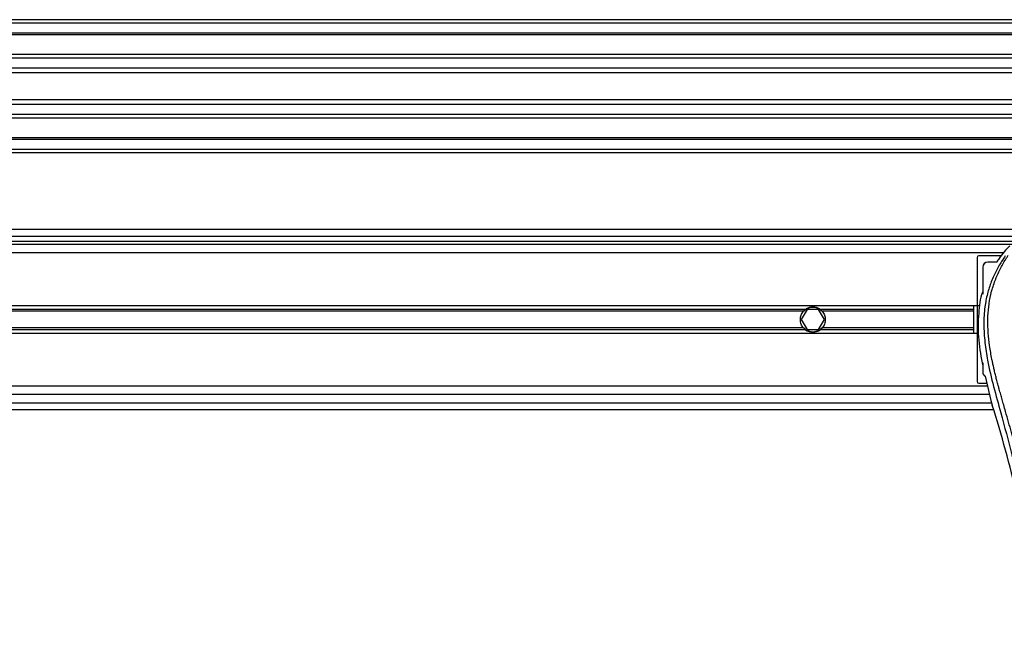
# Model space of a CAD drawing. Header units: millimetres. Extents: x 0 to 420, y 0 to 297.
# Tile 64 of 133: x 150 to 162, y 233 to 241. Entities that reach past the tile are written whole.
import ezdxf

# ---------------------------------------------------------------- set-up
doc = ezdxf.new("R2010")
doc.units = ezdxf.units.MM

msp = doc.modelspace()

# ---------------------------------------------------------------- linework, layer by layer
at = {"color": 7, "linetype": 'Continuous', "lineweight": 25}
for p, q in [((220.69328, 240.64287), (59.30672, 240.64287)), ((220.69328, 240.60253), (59.30672, 240.60253)), ((220.69328, 240.48149), (59.30672, 240.48149)), ((220.69328, 240.46091), (59.30672, 240.46091)), ((205.18002, 240.22326), (140.38327, 240.22326)), ((205.13357, 240.17645), (140.42972, 240.17645)), ((205.06357, 240.05587), (140.49972, 240.05587)), ((205.04778, 240.00136), (140.51551, 240.00136)), ((205.03878, 239.67052), (140.52451, 239.67052)), ((205.03878, 239.61601), (140.52451, 239.61601)), ((205.03878, 239.49543), (140.52451, 239.49543)), ((205.03878, 239.44862), (140.52451, 239.44862)), ((205.03878, 239.21097), (140.52451, 239.21097)), ((205.03878, 239.1904), (140.52451, 239.1904)), ((205.03878, 239.06936), (140.52451, 239.06936)), ((205.03878, 239.02901), (140.52451, 239.02901)), ((205.03878, 238.10104), (140.52451, 238.10104)), ((140.52451, 238.02034), (205.03878, 238.02034)), ((140.52451, 237.95982), (205.03878, 237.95982)), ((205.03878, 237.91948), (143.46981, 237.91948)), ((161.68904, 237.81861), (143.64452, 237.81861)), ((161.37062, 237.76318), (161.37062, 236.26017)), ((161.66085, 237.78336), (161.3908, 237.78336)), ((161.49938, 237.70645), (161.50026, 237.70557)), ((161.60905, 237.70645), (161.49938, 237.70645)), ((161.61541, 237.70557), (161.50026, 237.70557)), ((161.43974, 237.64505), (161.43886, 237.64593)), ((161.43886, 237.64593), (161.43886, 237.34848)), ((161.43974, 237.64505), (161.43974, 237.32061)), ((161.4068, 237.17912), (143.67154, 237.17912)), ((159.2944, 237.13538), (143.67154, 237.13538)), ((159.26845, 237.11222), (143.67154, 237.11222)), ((159.31163, 237.13272), (159.24175, 237.01168)), ((159.4514, 237.13272), (159.31163, 237.13272)), ((159.52128, 237.01168), (159.4514, 237.13272)), ((161.33028, 237.13538), (159.46863, 237.13538)), ((161.33028, 237.11222), (159.49458, 237.11222)), ((161.33028, 236.84424), (161.33028, 237.17912)), ((159.24175, 237.01168), (159.31163, 236.89064)), ((159.4514, 236.89064), (159.52128, 237.01168)), ((159.26845, 236.91114), (143.67154, 236.91114)), ((159.2944, 236.88797), (143.67154, 236.88797)), ((159.31163, 236.89064), (159.4514, 236.89064)), ((161.33028, 236.88797), (159.46863, 236.88797)), ((161.33028, 236.91114), (159.49458, 236.91114)), ((161.38774, 236.84424), (143.67154, 236.84424)), ((161.43886, 236.45024), (161.43886, 236.37743)), ((161.43974, 236.4868), (161.43974, 236.37831)), ((161.43886, 236.37743), (161.43974, 236.37831)), ((161.46714, 236.32699), (161.53935, 236.03167)), ((161.49384, 236.20474), (146.41512, 236.20474)), ((161.3908, 236.24), (161.48506, 236.24)), ((161.52169, 236.10388), (146.41512, 236.10388)), ((161.53935, 236.03167), (161.55543, 235.97548)), ((146.41512, 236.00301), (161.54755, 236.00301)), ((146.41512, 235.92232), (161.57106, 235.92232))]:
    msp.add_line(p, q, dxfattribs=at)
for radius, start, end in [(0.1513, 54.84472, 125.15528), (0.14727, 57.139529, 122.860471), (0.1513, 234.844719, 305.155281), (0.14727, 237.139528, 302.860472)]:
    msp.add_arc((159.38152, 237.01168), radius, start, end, dxfattribs=at)
for centre, major_axis, end_param in [((161.3908, 237.76318), (-0.01427, 0.01427), 7.06854539), ((161.49938, 237.64592), (-0.0428, 0.0428), 7.06854539), ((161.50026, 237.64504), (-0.0428, 0.0428), 7.06854539), ((161.49938, 236.37743), (-0.0428, -0.0428), 6.49833923), ((161.50026, 236.37831), (-0.0428, -0.0428), 6.62265679), ((161.3908, 236.26017), (-0.01427, -0.01427), 7.06854539)]:
    msp.add_ellipse(centre, major_axis=major_axis, ratio=0.99992385, start_param=5.49782522, end_param=end_param, dxfattribs=at)
for points, knots in [([(161.76737, 237.90641), (161.72055, 237.85692), (161.66167, 237.79468), (161.61799, 237.72145), (161.60905, 237.70645)], [0, 0, 0, 0, 0.795119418, 1, 1, 1, 1]), ([(161.71234, 237.78159), (161.70029, 237.76402), (161.66378, 237.71081), (161.60362, 237.60912), (161.54091, 237.47257), (161.49277, 237.32348), (161.45958, 237.14945), (161.44823, 236.95144), (161.46262, 236.73427), (161.50202, 236.48267), (161.56898, 236.19905), (161.67538, 235.82029), (161.79425, 235.37636), (161.90878, 234.86362), (161.99501, 234.34573), (162.05003, 233.82373), (162.0563, 233.4744), (162.05944, 233.29979)], [0, 0, 0, 0, 0.01713148, 0.05187885, 0.08678877, 0.12161717, 0.15673053, 0.20338813, 0.25034812, 0.29727092, 0.36741646, 0.43767728, 0.5502447, 0.66284727, 0.77534658, 0.88770737, 1, 1, 1, 1]), ([(162.13982, 233.29711), (162.13827, 233.41548), (162.1351, 233.65741), (162.10679, 234.02514), (162.06226, 234.39618), (162.00717, 234.71845), (161.95059, 234.99288), (161.90036, 235.21196), (161.84544, 235.42961), (161.78485, 235.65456), (161.73271, 235.83967), (161.69425, 235.9737), (161.67482, 236.04194), (161.65656, 236.10628), (161.64073, 236.16235), (161.62516, 236.21849), (161.61131, 236.27098), (161.59704, 236.32687), (161.5839, 236.3806), (161.57189, 236.43215), (161.56101, 236.48152), (161.54293, 236.56898), (161.52174, 236.69112), (161.50367, 236.85239), (161.49874, 237.00982), (161.50854, 237.16661), (161.53581, 237.31986), (161.57988, 237.46825), (161.63958, 237.6071), (161.69196, 237.70112), (161.72834, 237.75994), (161.74142, 237.78005), (161.74774, 237.78978)], [0, 0, 0, 0, 0.0757702, 0.15485711, 0.23590506, 0.31485054, 0.36399108, 0.41519555, 0.45865907, 0.50762015, 0.56426777, 0.58171923, 0.5968623, 0.60967945, 0.62453602, 0.63416312, 0.64698127, 0.65929869, 0.67111214, 0.6824202, 0.69322322, 0.70352316, 0.73970395, 0.77276709, 0.80790749, 0.84137847, 0.87484774, 0.91020132, 0.94506666, 0.98012916, 0.9903909, 1, 1, 1, 1]), ([(161.43886, 237.34848), (161.43817, 237.34674), (161.40587, 237.26497), (161.39077, 237.12023), (161.38102, 236.92587), (161.39197, 236.71118), (161.42025, 236.55381), (161.43886, 236.45024)], [0, 0, 0, 0, 0.00617351, 0.29088087, 0.47146435, 0.65214073, 1, 1, 1, 1]), ([(159.26845, 236.91114), (159.26253, 236.91779), (159.25724, 236.92491), (159.24789, 236.94015), (159.2438, 236.94836), (159.23714, 236.9655), (159.2346, 236.97434), (159.23114, 236.99259), (159.23023, 237.00213), (159.23021, 237.02093), (159.23107, 237.03025), (159.23452, 237.0487), (159.2371, 237.05771), (159.24371, 237.07479), (159.24779, 237.08302), (159.25721, 237.0984), (159.26253, 237.10555), (159.26845, 237.11222)], [0, 0, 0, 0, 0.125, 0.125, 0.25, 0.25, 0.375, 0.375, 0.5, 0.5, 0.625, 0.625, 0.75, 0.75, 0.875, 0.875, 1, 1, 1, 1]), ([(159.26845, 237.11222), (159.27225, 237.11648), (159.2766, 237.12085), (159.28548, 237.12874), (159.2901, 237.13235), (159.2944, 237.13538)], [0, 0, 0, 0, 0.5, 0.5, 1, 1, 1, 1]), ([(159.30161, 237.13538), (159.29697, 237.13238), (159.29207, 237.12883), (159.28495, 237.12291), (159.28264, 237.12085), (159.27814, 237.1166), (159.27594, 237.11438), (159.27391, 237.11222)], [0, 0, 0, 0, 0.5, 0.5, 0.75, 0.75, 1, 1, 1, 1]), ([(159.48912, 237.11222), (159.48508, 237.11655), (159.48044, 237.12094), (159.47099, 237.12881), (159.46606, 237.13238), (159.46142, 237.13538)], [0, 0, 0, 0, 0.5, 0.5, 1, 1, 1, 1]), ([(159.46863, 237.13538), (159.47294, 237.13235), (159.47754, 237.12875), (159.48644, 237.12085), (159.49079, 237.11648), (159.49458, 237.11222)], [0, 0, 0, 0, 0.5, 0.5, 1, 1, 1, 1]), ([(159.49458, 237.11222), (159.5005, 237.10556), (159.50579, 237.09844), (159.51514, 237.0832), (159.51924, 237.07499), (159.52589, 237.05785), (159.52843, 237.04901), (159.5319, 237.03076), (159.53281, 237.02122), (159.53283, 237.00242), (159.53197, 236.99311), (159.52852, 236.97466), (159.52594, 236.96565), (159.51933, 236.94856), (159.51525, 236.94033), (159.50582, 236.92495), (159.50051, 236.9178), (159.49458, 236.91114)], [0, 0, 0, 0, 0.125, 0.125, 0.25, 0.25, 0.375, 0.375, 0.5, 0.5, 0.625, 0.625, 0.75, 0.75, 0.875, 0.875, 1, 1, 1, 1]), ([(159.2944, 236.88797), (159.2901, 236.89101), (159.2855, 236.8946), (159.2766, 236.9025), (159.27225, 236.90687), (159.26845, 236.91114)], [0, 0, 0, 0, 0.5, 0.5, 1, 1, 1, 1]), ([(159.27391, 236.91114), (159.27796, 236.90681), (159.2826, 236.90241), (159.29205, 236.89454), (159.29698, 236.89097), (159.30161, 236.88797)], [0, 0, 0, 0, 0.5, 0.5, 1, 1, 1, 1]), ([(159.46142, 236.88797), (159.46607, 236.89097), (159.47096, 236.89452), (159.47808, 236.90045), (159.48039, 236.9025), (159.4849, 236.90675), (159.4871, 236.90897), (159.48912, 236.91114)], [0, 0, 0, 0, 0.5, 0.5, 0.75, 0.75, 1, 1, 1, 1]), ([(159.49458, 236.91114), (159.49079, 236.90687), (159.48643, 236.9025), (159.47756, 236.89462), (159.47293, 236.891), (159.46863, 236.88797)], [0, 0, 0, 0, 0.5, 0.5, 1, 1, 1, 1]), ([(161.85454, 234.88078), (161.81004, 235.06442), (161.72095, 235.432), (161.61063, 235.79422), (161.55543, 235.97548)], [0, 0, 0, 0, 0.499596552, 1, 1, 1, 1])]:
    msp.add_open_spline(points, degree=3, knots=knots, dxfattribs=at)

doc.saveas('drawing.dxf')
